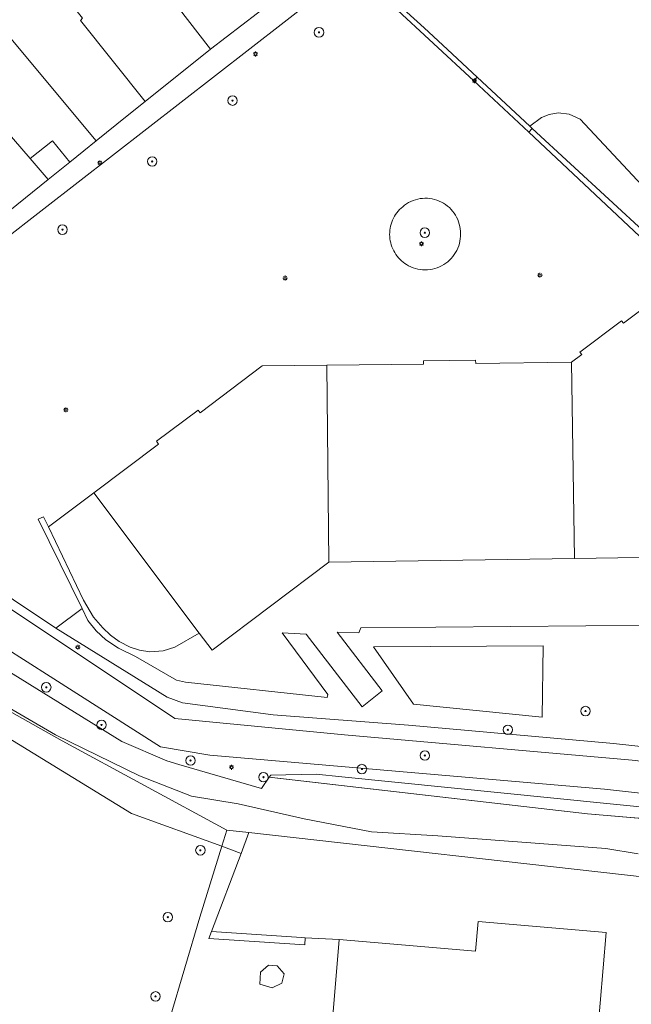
# Model space of a CAD drawing. Header units: metres. Extents: x 187916 to 189411, y 333285 to 334910.
# Tile 251 of 256: x 188886 to 188938, y 334153 to 334236. Entities that reach past the tile are written whole.
import ezdxf

# ---------------------------------------------------------------- set-up
doc = ezdxf.new("R2010")
doc.units = ezdxf.units.M
for name, color, linetype, lineweight in [('B-WE-GR-BEPLANTING_CULTUUR_BODEMBEDEKKER-GV', 253, 'Continuous', 15), ('B-WE-GR-BEPLANTING_CULTUUR_BOSPLANTSOEN-GV', 253, 'Continuous', 15), ('B-WE-GR-BEPLANTING_CULTUUR_HEESTERS-GV', 253, 'Continuous', 15), ('B-WE-GR-BEPLANTING_CULTUUR_ROOS-GV', 253, 'Continuous', 15), ('B-WE-GR-BOOM-S', 253, 'Continuous', 15), ('B-WE-GR-HAAG-G', 253, 'GR-HAAG1-SO', 15), ('B-WE-IE-MEUBILAIR-S', 253, 'Continuous', 15), ('B-WE-IE-TERREINAFSCHEIDING_KUNSTMATIG_HEKWERK-G', 253, 'IE-TERREINAFSCHEIDING_KUNSTMATIG-SO', 15), ('B-WE-IE-TERREINAFSCHEIDING_KUNSTMATIG_MUUR-G', 253, 'IE-TERREINAFSCHEIDING_KUNSTMATIG-SO', 15), ('B-WE-OG-BEBOUWING-GV', 253, 'Continuous', 15), ('B-WE-OG-TERREIN_BEGROEID-GV', 253, 'Continuous', 15), ('B-WE-OG-TERREIN_ERF-GV', 253, 'Continuous', 15), ('B-WE-OG-WEG-GV', 253, 'Continuous', 15), ('B-WE-VH-GESLOTENVERHARDING_ASFALT-GV', 253, 'Continuous', 15), ('B-WE-VH-OPENVERHARDING_STRAATBAKSTEEN-GV', 253, 'Continuous', 15)]:
    doc.layers.add(name, color=color, linetype=linetype, lineweight=lineweight)
doc.styles.add('NLCS-ISO', font='NLCS-ISO.ttf')
doc.linetypes.add('GR-HAAG1-SO', pattern='A,6,[176,NLCS.SHX,S=0.125,R=0,X=0,Y=0],-2', length=8)
doc.linetypes.add('IE-TERREINAFSCHEIDING_KUNSTMATIG-SO', pattern='A,4,[82,NLCS.SHX,S=0.75,R=90,X=0,Y=0],4,-2', length=10)

# ---------------------------------------------------------------- blocks, each defined once
blk = doc.blocks.new('SIE-MEUBILAIR_PAAL_LICHTMAST-SO')
for points in [[(-0.62, 0), (-1, 0)], [(-0.71, 0.71), (-0.44, 0.44)], [(0, 1), (0, 0.62)], [(0.44, 0.44), (0.71, 0.71)], [(1, 0), (0.62, 0)], [(-0.71, -0.71), (-0.44, -0.44)], [(0, -0.62), (0, -1)], [(0.44, -0.44), (0.71, -0.71)]]:
    blk.add_lwpolyline(points)
blk.add_circle((0, 0), 0.5)
blk = doc.blocks.new('SGR-BOOM_GBKN-SO')
at = {"linetype": 'ByBlock', "lineweight": 18}
h = blk.add_hatch(color=0, dxfattribs=at)
h.dxf.hatch_style = 1
edge = h.paths.add_edge_path()
edge.add_arc((0, 0), 0.25, 0, 360)
at = {"color": 0, "linetype": 'ByBlock', "lineweight": 18}
for radius in [2, 0.25]:
    blk.add_circle((0, 0), radius, dxfattribs=at)
at = {"color": 0, "linetype": 'ByBlock', "lineweight": 18, "style": 'NLCS-ISO'}
blk.add_attdef('SOORT', (2.5, 0), '', height=1.5, dxfattribs=at)
blk = doc.blocks.new('DTM')
at = {"layer": 'B-WE-GR-BEPLANTING_CULTUUR_BODEMBEDEKKER-GV', "ltscale": 0.2, "flags": 128}
blk.add_lwpolyline([(188890.332, 334223.889), (188888.52, 334222.433), (188883.935, 334218.746), (188883.303, 334218.228), (188884.451, 334217.079), (188888.146, 334219.943), (188914.224, 334240.21), (188913.136, 334241.767), (188912.146, 334241.011), (188907.486, 334237.452), (188902.195, 334233.401), (188896.686, 334228.992), (188895.164, 334227.774), (188892.548, 334225.67), (188891.507, 334224.833)], close=True, dxfattribs=at)
at = {"layer": 'B-WE-GR-BEPLANTING_CULTUUR_BOSPLANTSOEN-GV', "ltscale": 0.2, "flags": 128}
blk.add_lwpolyline([(188949.34, 334168.442), (188913.274, 334172.086), (188911.108, 334172.305), (188907.296, 334172.228), (188907.139, 334172.04), (188907.385, 334172.012), (188934.006, 334168.96), (188948.477, 334167.733)], dxfattribs=at)
at = {"layer": 'B-WE-GR-BEPLANTING_CULTUUR_HEESTERS-GV', "ltscale": 0.2, "flags": 128}
for points in [[(188929.335, 334226.723), (188929.072, 334226.409), (188942.147, 334214.147), (188942.512, 334214.422), (188939.045, 334217.795)], [(188902.286, 334159.05), (188902.054, 334158.438), (188910.172, 334157.928), (188910.194, 334158.511), (188909.884, 334158.532)], [(188907.814, 334156.141), (188907.09, 334156.207), (188906.415, 334155.616), (188906.352, 334154.613), (188907.416, 334154.281), (188908.213, 334154.68), (188908.412, 334155.477)]]:
    blk.add_lwpolyline(points, close=True, dxfattribs=at)
at = {"layer": 'B-WE-GR-BEPLANTING_CULTUUR_ROOS-GV', "ltscale": 0.2, "flags": 128}
for points in [[(188919.888, 334220.808, 0.140494), (188918.415, 334220.131)], [(188921.497, 334220.606, 0.140508), (188919.888, 334220.808)], [(188922.757, 334219.586, 0.139498), (188921.497, 334220.606)], [(188918.415, 334220.131, 0.119745), (188917.564, 334219.003)], [(188917.564, 334219.003, 0.119898), (188917.323, 334217.61)], [(188923.289, 334218.054, 0.139623), (188922.757, 334219.586)], [(188922.984, 334216.45, 0.13921), (188923.289, 334218.054)], [(188917.323, 334217.61, 0.119326), (188917.746, 334216.262)], [(188921.88, 334215.246, 0.139516), (188922.984, 334216.45)], [(188917.746, 334216.262, 0.11912), (188918.738, 334215.256)], [(188918.738, 334215.256, 0.14024), (188920.308, 334214.804)], [(188920.308, 334214.804, 0.139973), (188921.88, 334215.246)]]:
    blk.add_lwpolyline(points, format="xyb", dxfattribs=at)
at = {"layer": 'B-WE-GR-HAAG-G', "ltscale": 0.2, "flags": 128}
for points in [[(188905.444, 334167.381), (188903.572, 334167.591)], [(188938.881, 334163.632), (188905.444, 334167.381)]]:
    blk.add_lwpolyline(points, dxfattribs=at)
at = {"layer": 'B-WE-IE-TERREINAFSCHEIDING_KUNSTMATIG_HEKWERK-G', "ltscale": 0.2, "flags": 128}
for points in [[(188924.699, 334231.033), (188922.19, 334233.381), (188920.235, 334235.21)], [(188929.131, 334226.912), (188924.699, 334231.033)], [(188929.335, 334226.723), (188929.131, 334226.912)], [(188939.045, 334217.795), (188929.335, 334226.723)], [(188865.8, 334192.964), (188894.729, 334175.054), (188898.52, 334173.41)], [(188899.521, 334173.119), (188906.496, 334171.093), (188907.139, 334172.04)], [(188907.139, 334172.04), (188934.006, 334168.96), (188948.62, 334167.721)], [(188903.572, 334167.591), (188903.149, 334166.221)], [(188903.149, 334166.221), (188901.305, 334160.244), (188896.235, 334143.166)]]:
    blk.add_lwpolyline(points, dxfattribs=at)
at = {"layer": 'B-WE-IE-TERREINAFSCHEIDING_KUNSTMATIG_MUUR-G', "ltscale": 0.2, "flags": 128}
for points in [[(188888.52, 334222.433), (188890.332, 334223.889)], [(188884.476, 334186.802), (188899.191, 334176.982), (188913.505, 334175.621), (188937.777, 334173.485), (188949.589, 334172.091), (188958.906, 334173.643), (188964.243, 334175.311)]]:
    blk.add_lwpolyline(points, dxfattribs=at)
at = {"layer": 'B-WE-OG-BEBOUWING-GV', "ltscale": 0.2, "flags": 128}
for points in [[(188907.486, 334237.452), (188902.636, 334243.69), (188897.112, 334250.781), (188896.482, 334250.29), (188892.159, 334247.058), (188891.84, 334246.821), (188902.195, 334233.401)], [(188896.686, 334228.992), (188902.195, 334233.401), (188891.84, 334246.821), (188886.155, 334242.593), (188891.411, 334236.024), (188891.227, 334235.813)], [(188896.686, 334228.992), (188891.227, 334235.813), (188891.411, 334236.024), (188886.155, 334242.593), (188881.401, 334239.059), (188892.548, 334225.67), (188895.164, 334227.774)], [(188892.548, 334225.67), (188881.401, 334239.059), (188876.944, 334235.719), (188883.612, 334228.073), (188887.001, 334224.178), (188888.882, 334225.691), (188890.332, 334223.889), (188891.507, 334224.833)], [(188888.52, 334222.433), (188887.001, 334224.178), (188883.612, 334228.073), (188876.944, 334235.719), (188872.117, 334232.086), (188872.46, 334231.698), (188883.935, 334218.746)], [(188932.909, 334190.478), (188938.399, 334190.559), (188952.489, 334201.155), (188942.512, 334214.422), (188942.147, 334214.147), (188937.038, 334210.305), (188936.878, 334210.517), (188933.373, 334207.866), (188933.526, 334207.664), (188932.665, 334207.016)], [(188892.356, 334196.006), (188901.25, 334184.198), (188902.343, 334182.747), (188912.2, 334190.172), (188912.007, 334206.776), (188906.57, 334206.713), (188901.333, 334202.768), (188901.172, 334202.984), (188897.647, 334200.354), (188897.82, 334200.122)], [(188912.007, 334206.776), (188912.2, 334190.172), (188932.909, 334190.478), (188932.665, 334207.016), (188924.575, 334206.922), (188924.572, 334207.184), (188920.174, 334207.139), (188920.177, 334206.871)], [(188935.593, 334158.957), (188924.782, 334159.872), (188924.571, 334157.381), (188913.062, 334158.355), (188912.403, 334150.57), (188928.657, 334149.219), (188928.746, 334150.413), (188934.828, 334150.015)]]:
    blk.add_lwpolyline(points, close=True, dxfattribs=at)
at = {"layer": 'B-WE-OG-TERREIN_BEGROEID-GV', "ltscale": 0.2, "flags": 128}
blk.add_lwpolyline([(188895.304, 334140.808), (188896.235, 334143.166), (188901.305, 334160.244), (188903.149, 334166.221), (188895.531, 334168.996), (188884.779, 334175.575), (188872.98, 334184.18), (188860.416, 334162.195), (188863.504, 334152.556), (188856.146, 334141.533), (188878.535, 334126.5), (188878.138, 334125.895), (188880.781, 334124.11), (188881.156, 334124.673), (188883.344, 334123.17), (188893.019, 334136.605), (188894.794, 334141.045)], close=True, dxfattribs=at)
at = {"layer": 'B-WE-OG-TERREIN_ERF-GV', "ltscale": 0.2, "flags": 128}
for points in [[(188941.304, 334250.917), (188928.251, 334241.282), (188928.95, 334240.344), (188927.2, 334239.041), (188926.498, 334240.004), (188923.403, 334237.731), (188920.732, 334241.383), (188917.83, 334245.351), (188916.44, 334244.289), (188913.136, 334241.767), (188916.71, 334238.411), (188920.235, 334235.21), (188922.19, 334233.381), (188924.699, 334231.033), (188929.131, 334226.912), (188930.117, 334227.639), (188930.78, 334227.904), (188931.537, 334228.03), (188932.453, 334227.929), (188933.383, 334227.515), (188944.233, 334215.916)], [(188884.476, 334186.802), (188899.191, 334176.982), (188913.505, 334175.621), (188937.777, 334173.485)], [(188944.233, 334215.916), (188933.383, 334227.515), (188932.453, 334227.929), (188931.537, 334228.03), (188930.78, 334227.904), (188930.117, 334227.639), (188929.131, 334226.912), (188929.335, 334226.723), (188939.045, 334217.795)], [(188938.399, 334190.559), (188932.909, 334190.478), (188912.2, 334190.172), (188902.343, 334182.747), (188901.25, 334184.198), (188899.193, 334182.998), (188898.205, 334182.697), (188897.085, 334182.611), (188896.219, 334182.74), (188895.418, 334183.011), (188894.486, 334183.493), (188893.774, 334184.014), (188893.115, 334184.631), (188892.332, 334185.533), (188891.494, 334186.979), (188888.539, 334193.15), (188888.111, 334193.991), (188887.676, 334193.785), (188891.374, 334186.269), (188891.865, 334185.261), (188892.553, 334184.376), (188893.363, 334183.627), (188894.447, 334182.929), (188895.877, 334182.204), (188899.332, 334180.233), (188900.086, 334180.047), (188912.051, 334178.758), (188912.09, 334179.007), (188908.256, 334184.199), (188910.275, 334184.087), (188914.989, 334177.966), (188916.695, 334179.313), (188912.889, 334184.272), (188914.725, 334184.204), (188914.885, 334184.633), (188940.183, 334184.848)], [(188949.337, 334173.457), (188936.197, 334174.891), (188918.915, 334176.436), (188907.5, 334177.302), (188899.841, 334178.312), (188898.561, 334178.787), (188889.158, 334184.601), (188874.748, 334194.213)], [(188948.477, 334167.733), (188934.006, 334168.96), (188907.385, 334172.012), (188907.139, 334172.04), (188906.496, 334171.093), (188899.521, 334173.119), (188898.52, 334173.41), (188894.729, 334175.054), (188865.8, 334192.964)], [(188881.423, 334180.078), (188889.137, 334175.615), (188896.227, 334172.162), (188900.612, 334170.451), (188904.551, 334169.813), (188910.104, 334168.534), (188915.798, 334167.428), (188921.389, 334167.095), (188935.564, 334166.041), (188938.273, 334165.586)], [(188940.183, 334184.848), (188914.885, 334184.633), (188914.725, 334184.204), (188912.889, 334184.272), (188916.695, 334179.313), (188914.989, 334177.966), (188910.275, 334184.087), (188908.256, 334184.199), (188912.09, 334179.007), (188912.051, 334178.758), (188900.086, 334180.047), (188899.332, 334180.233), (188895.877, 334182.204), (188894.447, 334182.929), (188893.363, 334183.627), (188892.553, 334184.376), (188891.865, 334185.261), (188891.374, 334186.269), (188889.158, 334184.601), (188898.561, 334178.787), (188899.841, 334178.312), (188907.5, 334177.302), (188918.915, 334176.436), (188936.197, 334174.891), (188949.337, 334173.457)], [(188938.273, 334165.586), (188935.564, 334166.041), (188921.389, 334167.095), (188915.798, 334167.428), (188910.104, 334168.534), (188904.551, 334169.813), (188900.612, 334170.451), (188896.227, 334172.162), (188889.137, 334175.615), (188881.423, 334180.078), (188869.934, 334187.025), (188867.27, 334189.212), (188863.904, 334192.682), (188862.3, 334194.464), (188860.511, 334196.451), (188860.064, 334195.761)], [(188861.422, 334194.346), (188863.205, 334192.435), (188867.413, 334187.563), (188869.126, 334186.378), (188873.114, 334184.414), (188889.688, 334175.109), (188903.572, 334167.591), (188905.444, 334167.381), (188938.881, 334163.632)], [(188938.881, 334163.632), (188905.444, 334167.381), (188904.781, 334165.626), (188902.286, 334159.05), (188909.884, 334158.532), (188910.194, 334158.511), (188913.062, 334158.355), (188924.571, 334157.381), (188924.782, 334159.872), (188935.593, 334158.957), (188934.828, 334150.015), (188928.746, 334150.413), (188928.657, 334149.219), (188912.403, 334150.57), (188896.552, 334134.842), (188895.174, 334133.474), (188894.042, 334134.504), (188893.008, 334135.478), (188888.055, 334128.669), (188886.338, 334126.482), (188883.495, 334122.276), (188874.714, 334110.82)]]:
    blk.add_lwpolyline(points, dxfattribs=at)
for points in [[(188924.417, 334230.728), (188924.699, 334231.033), (188922.19, 334233.381), (188920.235, 334235.21), (188916.71, 334238.411), (188913.136, 334241.767), (188914.224, 334240.21)], [(188924.699, 334231.033), (188924.417, 334230.728), (188929.072, 334226.409), (188929.335, 334226.723), (188929.131, 334226.912)], [(188888.52, 334222.433), (188890.332, 334223.889), (188888.882, 334225.691), (188887.001, 334224.178)], [(188901.25, 334184.198), (188892.356, 334196.006), (188888.539, 334193.15), (188891.494, 334186.979), (188892.332, 334185.533), (188893.115, 334184.631), (188893.774, 334184.014), (188894.486, 334183.493), (188895.418, 334183.011), (188896.219, 334182.74), (188897.085, 334182.611), (188898.205, 334182.697), (188899.193, 334182.998)], [(188903.572, 334167.591), (188889.688, 334175.109), (188873.114, 334184.414), (188872.98, 334184.18), (188884.779, 334175.575), (188895.531, 334168.996), (188903.149, 334166.221)], [(188930.185, 334177.114), (188919.325, 334178.192), (188915.949, 334183.03), (188930.26, 334183.115)], [(188930.185, 334177.114), (188930.26, 334183.115), (188915.949, 334183.03), (188919.325, 334178.192)], [(188903.149, 334166.221), (188904.781, 334165.626), (188905.444, 334167.381), (188903.572, 334167.591)], [(188903.149, 334166.221), (188901.305, 334160.244), (188896.235, 334143.166), (188895.304, 334140.808), (188894.393, 334138.244), (188893.708, 334136.44), (188893.008, 334135.478), (188894.042, 334134.504), (188895.438, 334135.954), (188896.552, 334134.842), (188912.403, 334150.57), (188913.062, 334158.355), (188910.194, 334158.511), (188910.172, 334157.928), (188902.054, 334158.438), (188902.286, 334159.05), (188904.781, 334165.626)], [(188908.213, 334154.68), (188907.416, 334154.281), (188906.352, 334154.613), (188906.415, 334155.616), (188907.09, 334156.207), (188907.814, 334156.141), (188908.412, 334155.477)]]:
    blk.add_lwpolyline(points, close=True, dxfattribs=at)
at = {"layer": 'B-WE-OG-WEG-GV', "ltscale": 0.2, "flags": 128}
for points in [[(188860.064, 334195.761), (188860.511, 334196.451), (188861.033, 334197.258), (188862.202, 334196.327), (188864.335, 334194.11), (188865.8, 334192.964), (188894.729, 334175.054), (188898.52, 334173.41), (188899.521, 334173.119), (188906.496, 334171.093), (188907.139, 334172.04), (188907.296, 334172.228), (188911.108, 334172.305), (188913.274, 334172.086), (188949.34, 334168.442)], [(188955.41, 334169.794), (188949.047, 334169.527), (188935.433, 334171.039), (188902.136, 334173.895), (188897.983, 334174.615), (188888.68, 334180.522), (188882.816, 334184.247), (188882.692, 334184.052), (188861.684, 334197.626)]]:
    blk.add_lwpolyline(points, dxfattribs=at)
at = {"layer": 'B-WE-VH-GESLOTENVERHARDING_ASFALT-GV', "ltscale": 0.2, "flags": 128}
blk.add_lwpolyline([(188937.777, 334173.485), (188913.505, 334175.621), (188899.191, 334176.982), (188884.476, 334186.802), (188882.73, 334184.302), (188882.816, 334184.247), (188888.68, 334180.522), (188897.983, 334174.615), (188902.136, 334173.895), (188935.433, 334171.039), (188949.047, 334169.527)], dxfattribs=at)
at = {"layer": 'B-WE-VH-OPENVERHARDING_STRAATBAKSTEEN-GV', "ltscale": 0.2, "flags": 128}
blk.add_lwpolyline([(188874.748, 334194.213), (188889.158, 334184.601), (188891.374, 334186.269), (188887.676, 334193.785), (188888.111, 334193.991), (188888.539, 334193.15), (188892.356, 334196.006), (188897.82, 334200.122), (188897.647, 334200.354), (188901.172, 334202.984), (188901.333, 334202.768), (188906.57, 334206.713), (188912.007, 334206.776), (188920.177, 334206.871), (188920.174, 334207.139), (188924.572, 334207.184), (188924.575, 334206.922), (188932.665, 334207.016), (188933.526, 334207.664), (188933.373, 334207.866), (188936.878, 334210.517), (188937.038, 334210.305), (188942.147, 334214.147), (188929.072, 334226.409), (188924.417, 334230.728), (188914.224, 334240.21), (188888.146, 334219.943), (188884.451, 334217.079)], dxfattribs=at)
for points in [[(188918.415, 334220.131, -0.140494), (188919.888, 334220.808)], [(188919.888, 334220.808, -0.140508), (188921.497, 334220.606)], [(188921.497, 334220.606, -0.139498), (188922.757, 334219.586)], [(188917.564, 334219.003, -0.119745), (188918.415, 334220.131)], [(188917.323, 334217.61, -0.119898), (188917.564, 334219.003)], [(188922.757, 334219.586, -0.139623), (188923.289, 334218.054)], [(188923.289, 334218.054, -0.13921), (188922.984, 334216.45)], [(188917.746, 334216.262, -0.119326), (188917.323, 334217.61)], [(188922.984, 334216.45, -0.139516), (188921.88, 334215.246)], [(188918.738, 334215.256, -0.11912), (188917.746, 334216.262)], [(188920.308, 334214.804, -0.14024), (188918.738, 334215.256)], [(188921.88, 334215.246, -0.139973), (188920.308, 334214.804)]]:
    blk.add_lwpolyline(points, format="xyb", dxfattribs=at)
at = {"layer": 'B-WE-GR-BOOM-S', "xscale": 0.2, "yscale": 0.2, "zscale": 0.2}
for p in [(188911.356, 334234.824), (188904.066, 334229.072), (188897.288, 334223.946), (188889.714, 334218.194), (188920.28, 334217.94), (188888.35, 334179.62), (188933.84, 334177.62), (188893.01, 334176.45), (188927.29, 334176.04), (188920.29, 334173.87), (188900.52, 334173.45), (188906.67, 334172.04), (188914.98, 334172.73), (188901.349, 334165.883), (188898.604, 334160.246), (188897.566, 334153.57)]:
    blk.add_blockref('SGR-BOOM_GBKN-SO', p, dxfattribs=at)
at = {"layer": 'B-WE-IE-MEUBILAIR-S', "xscale": 0.2, "yscale": 0.2, "zscale": 0.2}
for p in [(188906, 334233), (188924.467, 334230.742), (188892.871, 334223.835), (188920, 334217), (188908.496, 334214.118), (188929.999, 334214.349), (188890, 334203), (188891, 334183), (188903.976, 334172.879)]:
    blk.add_blockref('SIE-MEUBILAIR_PAAL_LICHTMAST-SO', p, dxfattribs=at)

msp = doc.modelspace()

# ---------------------------------------------------------------- block references
msp.add_blockref('DTM', (0, 0))

doc.saveas('drawing.dxf')
